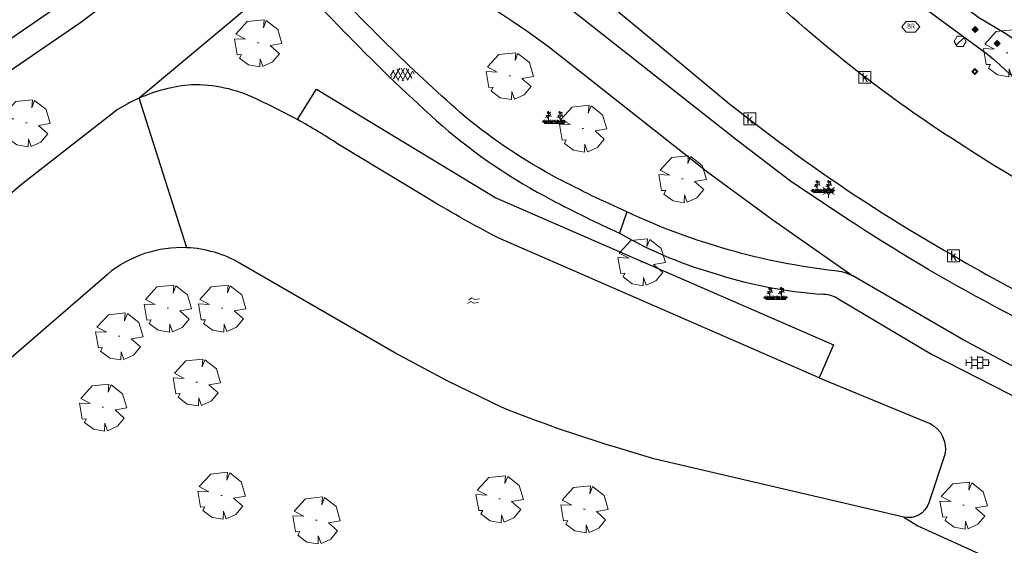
# Model space of a CAD drawing. Header units: metres. Extents: x 100797 to 101486, y 431104 to 431509.
# Tile 17 of 35: x 101197 to 101279, y 431219 to 431263. Entities that reach past the tile are written whole.
import ezdxf

# ---------------------------------------------------------------- set-up
doc = ezdxf.new("R2010")
doc.units = ezdxf.units.M
doc.layers.get('0').update_dxf_attribs({"linetype": 'CONTINUOUS'})
for name, color, linetype, true_color in [('BAR_BGT_BOMEN', 7, 'CONTINUOUS', 0x707070), ('BAR_BGT_PUNTSYMBOLEN', 7, 'CONTINUOUS', 0x707070), ('BAR_BGT_SYMBOLEN', 7, 'CONTINUOUS', 0x707070), ('BAR_TOPO', 7, 'CONTINUOUS', 0x707070), ('BAR_WATER', 7, 'CONTINUOUS', 0x707070), ('BAR_WEGEN', 7, 'CONTINUOUS', 0x707070), ('BOR_BOMEN (vaste grootte)', 7, 'CONTINUOUS', 0x707070), ('BOR_LICHTMASTEN', 7, 'CONTINUOUS', 0x707070), ('BOR_RIOOLPUTTEN', 7, 'CONTINUOUS', 0x707070), ('BOR_VERKEERSBORD', 7, 'CONTINUOUS', 0x707070)]:
    doc.layers.add(name, color=color, linetype=linetype, true_color=true_color)

# ---------------------------------------------------------------- blocks, each defined once
blk = doc.blocks.new('inspectieput_1', base_point=(100953.43, 431263.36))
at = {"color": 8, "lineweight": 0, "true_color": 0x707070}
for points in [[(100953.93, 431263.36), (100953.68, 431263.793), (100953.18, 431263.793), (100952.93, 431263.36), (100953.18, 431262.927), (100953.68, 431262.927), (100953.93, 431263.36)], [(100953.076, 431263.006), (100953.784, 431263.714)]]:
    blk.add_lwpolyline(points, dxfattribs=at)
blk = doc.blocks.new('lichtmast_1', base_point=(101313.152, 431373.608))
at = {"color": 8, "lineweight": 0, "true_color": 0x707070}
for points in [[(101312.902, 431373.752), (101312.652, 431373.896)], [(101313.441, 431373.608), (101313.152, 431373.896), (101312.864, 431373.608), (101313.152, 431373.319), (101313.441, 431373.608)], [(101313.152, 431373.896), (101313.152, 431374.185)], [(101313.402, 431373.752), (101313.652, 431373.896)], [(101312.902, 431373.463), (101312.652, 431373.319)], [(101312.887, 431373.722), (101313.418, 431373.722)], [(101312.887, 431373.494), (101313.418, 431373.494)], [(101313.152, 431373.319), (101313.152, 431373.03)], [(101313.402, 431373.463), (101313.652, 431373.319)]]:
    blk.add_lwpolyline(points, dxfattribs=at)
blk = doc.blocks.new('boom_5', base_point=(101195.652, 431331.719))
at = {"color": 8, "lineweight": 0, "true_color": 0x707070}
for points in [[(101196.164, 431333.653), (101194.752, 431333.505), (101193.794, 431332.459)], [(101196.164, 431333.653), (101196.105, 431332.993), (101196.339, 431333.598)], [(101197.651, 431331.668), (101197.306, 431332.844), (101196.339, 431333.598)], [(101193.684, 431332.075), (101194.607, 431332.031), (101193.794, 431332.459)], [(101193.684, 431332.075), (101193.91, 431330.737)], [(101195.712, 431331.719), (101195.592, 431331.719), (101195.712, 431331.719)], [(101197.651, 431331.668), (101196.67, 431331.501), (101197.437, 431330.818)], [(101194.104, 431330.453), (101194.261, 431330.759), (101193.91, 431330.737)], [(101194.104, 431330.453), (101194.861, 431329.883), (101195.795, 431329.724)], [(101196.046, 431329.758), (101195.819, 431330.396), (101195.795, 431329.724)], [(101196.046, 431329.759), (101196.864, 431330.128), (101197.437, 431330.818)]]:
    blk.add_lwpolyline(points, dxfattribs=at)
blk = doc.blocks.new('verkeersbord_1', base_point=(101107.644, 431195.477))
at = {"true_color": 0x707070, "transparency": 33554687}
h = blk.add_hatch(color=8, dxfattribs=at)
h.paths.add_polyline_path([(101107.894, 431195.477), (101107.644, 431195.727), (101107.394, 431195.477), (101107.644, 431195.227)])
h.paths.add_polyline_path([(101107.465, 431195.477), (101107.644, 431195.655), (101107.822, 431195.477), (101107.644, 431195.298)], flags=0)
at = {"color": 8, "lineweight": 0, "true_color": 0x707070}
for points in [[(101107.894, 431195.477), (101107.644, 431195.727), (101107.394, 431195.477), (101107.644, 431195.227), (101107.894, 431195.477)], [(101107.822, 431195.477), (101107.644, 431195.655), (101107.465, 431195.477), (101107.644, 431195.298), (101107.822, 431195.477)]]:
    blk.add_lwpolyline(points, dxfattribs=at)
blk = doc.blocks.new('boom_6', base_point=(101276.276, 431172.059))
at = {"color": 8, "lineweight": 0, "true_color": 0x707070}
for points in [[(101276.787, 431173.993), (101275.376, 431173.845), (101274.418, 431172.799)], [(101276.787, 431173.993), (101276.729, 431173.333), (101276.963, 431173.937)], [(101278.275, 431172.007), (101277.93, 431173.184), (101276.963, 431173.937)], [(101274.308, 431172.415), (101275.231, 431172.371), (101274.418, 431172.799)], [(101274.308, 431172.415), (101274.534, 431171.076)], [(101276.336, 431172.059), (101276.216, 431172.059), (101276.336, 431172.059)], [(101278.275, 431172.007), (101277.294, 431171.84), (101278.061, 431171.157)], [(101274.728, 431170.793), (101274.885, 431171.098), (101274.534, 431171.076)], [(101276.67, 431170.098), (101277.487, 431170.468), (101278.061, 431171.157)], [(101274.728, 431170.793), (101275.484, 431170.222), (101276.419, 431170.064)], [(101276.67, 431170.098), (101276.443, 431170.736), (101276.419, 431170.064)]]:
    blk.add_lwpolyline(points, dxfattribs=at)
blk = doc.blocks.new('afsluitpaal_1', base_point=(101287.419, 431391.834))
at = {"true_color": 0x707070, "transparency": 33554687}
blk.add_hatch(color=8, dxfattribs=at).paths.add_polyline_path([(101287.169, 431391.834), (101287.419, 431392.084), (101287.669, 431391.834), (101287.419, 431391.584)])
at = {"color": 8, "lineweight": 0, "true_color": 0x707070}
blk.add_lwpolyline([(101287.669, 431391.834), (101287.419, 431392.084), (101287.169, 431391.834), (101287.419, 431391.584), (101287.669, 431391.834)], dxfattribs=at)
blk = doc.blocks.new('beplanting_1', base_point=(101316.768, 431360.678))
at = {"color": 8, "lineweight": 0, "true_color": 0x707070}
for points in [[(101316.001, 431360.341), (101315.92, 431360.641)], [(101316.15, 431360.869), (101315.991, 431360.849)], [(101316.001, 431360.341), (101316.063, 431360.648)], [(101316.244, 431360.343), (101316.247, 431360.729), (101316.053, 431361.01)], [(101316.121, 431360.911), (101316.163, 431361.035)], [(101316.221, 431361.216), (101316.134, 431361.214)], [(101316.245, 431361.178), (101316.141, 431361.332)], [(101316.182, 431361.271), (101316.189, 431361.312)], [(101316.25, 431360.732), (101316.243, 431361.377)], [(101316.246, 431361.119), (101316.426, 431361.295)], [(101316.248, 431360.929), (101316.462, 431361.061)], [(101316.493, 431360.345), (101316.288, 431360.616)], [(101316.336, 431361.207), (101316.319, 431361.276)], [(101316.355, 431360.995), (101316.499, 431360.933)], [(101316.369, 431361.24), (101316.442, 431361.23)], [(101316.399, 431361.022), (101316.397, 431361.156)], [(101316.493, 431360.345), (101316.412, 431360.644)], [(101316.493, 431360.345), (101316.556, 431360.652)], [(101316.949, 431360.348), (101316.743, 431360.619)], [(101316.949, 431360.348), (101316.867, 431360.648)], [(101316.949, 431360.348), (101317.011, 431360.655)], [(101317.121, 431360.876), (101316.962, 431360.856)], [(101317.216, 431360.35), (101317.218, 431360.736), (101317.025, 431361.017)], [(101317.092, 431360.919), (101317.134, 431361.043)], [(101317.192, 431361.223), (101317.105, 431361.221)], [(101317.217, 431361.185), (101317.113, 431361.339)], [(101317.153, 431361.278), (101317.161, 431361.32)], [(101317.222, 431360.739), (101317.214, 431361.384)], [(101317.217, 431361.126), (101317.397, 431361.302)], [(101317.22, 431360.936), (101317.434, 431361.068)], [(101317.457, 431360.352), (101317.252, 431360.623)], [(101317.307, 431361.214), (101317.291, 431361.283)], [(101317.327, 431361.002), (101317.471, 431360.94)], [(101317.341, 431361.247), (101317.414, 431361.238)], [(101317.371, 431361.029), (101317.368, 431361.163)], [(101317.457, 431360.352), (101317.375, 431360.651)], [(101317.457, 431360.352), (101317.519, 431360.659)], [(101317.457, 431360.352), (101317.636, 431360.616)], [(101316.001, 431360.341), (101315.726, 431360.524)], [(101316.001, 431360.341), (101315.796, 431360.612)], [(101315.937, 431360.341), (101317.6, 431360.353)], [(101316.001, 431360.341), (101316.18, 431360.605)], [(101316.001, 431360.341), (101316.271, 431360.54)], [(101316.493, 431360.345), (101316.219, 431360.528)], [(101316.493, 431360.345), (101316.672, 431360.608)], [(101316.493, 431360.345), (101316.763, 431360.544)], [(101316.949, 431360.348), (101316.674, 431360.531)], [(101316.949, 431360.348), (101317.128, 431360.612)], [(101316.949, 431360.348), (101317.218, 431360.547)], [(101317.457, 431360.352), (101317.182, 431360.535)], [(101317.457, 431360.352), (101317.726, 431360.551)]]:
    blk.add_lwpolyline(points, dxfattribs=at)
blk = doc.blocks.new('tegels_1', base_point=(101313.553, 431423.17))
at = {"color": 8, "lineweight": 0, "true_color": 0x707070}
for points in [[(101312.601, 431423.402), (101312.626, 431423.402)], [(101312.626, 431422.912), (101312.626, 431423.428)], [(101312.985, 431423.633), (101313.089, 431423.633)], [(101313.089, 431422.676), (101313.089, 431423.664)], [(101313.089, 431423.402), (101313.553, 431423.402)], [(101313.553, 431422.619), (101313.553, 431423.721)], [(101313.553, 431423.633), (101314.016, 431423.633)], [(101314.016, 431422.676), (101314.016, 431423.664)], [(101314.016, 431423.402), (101314.479, 431423.402)], [(101314.479, 431422.912), (101314.479, 431423.428)], [(101312.601, 431422.938), (101312.626, 431422.938)], [(101312.626, 431423.17), (101313.089, 431423.17)], [(101312.985, 431422.707), (101313.089, 431422.707)], [(101313.089, 431422.938), (101313.553, 431422.938)], [(101313.553, 431423.17), (101314.016, 431423.17)], [(101313.553, 431422.707), (101314.016, 431422.707)], [(101314.016, 431422.938), (101314.479, 431422.938)], [(101314.479, 431423.17), (101314.601, 431423.17)]]:
    blk.add_lwpolyline(points, dxfattribs=at)
blk = doc.blocks.new('water_1', base_point=(101296.527, 431389.806))
at = {"color": 8, "lineweight": 0, "true_color": 0x707070}
for points in [[(101295.99, 431389.591), (101296.011, 431389.624), (101296.251, 431389.759), (101296.496, 431389.633), (101296.901, 431389.681)], [(101296.079, 431389.897), (101296.1, 431389.931), (101296.34, 431390.066), (101296.585, 431389.939), (101296.99, 431389.987)], [(101296.079, 431389.897), (101296.1, 431389.931), (101296.34, 431390.066), (101296.585, 431389.939), (101296.99, 431389.987)]]:
    blk.add_lwpolyline(points, dxfattribs=at)
blk = doc.blocks.new('asfalt_1', base_point=(101306.476, 431386.765))
at = {"color": 8, "lineweight": 0, "true_color": 0x707070}
for points in [[(101305.461, 431386.662), (101305.733, 431387.134)], [(101306.121, 431386.264), (101305.649, 431387.083)], [(101305.719, 431386.4), (101306.225, 431387.277)], [(101306.545, 431386.238), (101305.974, 431387.228)], [(101306.057, 431386.277), (101306.636, 431387.28)], [(101306.92, 431386.298), (101306.349, 431387.287)], [(101306.443, 431386.236), (101307.001, 431387.202)], [(101307.245, 431386.445), (101306.774, 431387.261)], [(101306.883, 431386.288), (101307.311, 431387.029)], [(101307.445, 431386.808), (101307.324, 431387.017)], [(101305.575, 431386.501), (101305.445, 431386.726)]]:
    blk.add_lwpolyline(points, dxfattribs=at)
blk = doc.blocks.new('kolk-symbool_1', base_point=(101288.593, 431172.129))
at = {"true_color": 0x707070, "transparency": 33554687}
h = blk.add_hatch(color=8, dxfattribs=at)
h.paths.add_polyline_path([(101288.624, 431172.081), (101288.846, 431172.296), (101288.718, 431172.296), (101288.486, 431172.06), (101288.555, 431172.013), (101288.747, 431171.716), (101288.868, 431171.716)])
h.paths.add_polyline_path([(101288.555, 431172.013), (101288.486, 431172.06), (101288.486, 431172.516), (101288.388, 431172.516), (101288.388, 431171.716), (101288.486, 431171.716), (101288.486, 431171.946)], flags=0)
at = {"color": 8, "lineweight": 0, "true_color": 0x707070}
blk.add_lwpolyline([(101288.092, 431172.617), (101289.092, 431172.617), (101289.092, 431171.617), (101288.092, 431171.617), (101288.092, 431172.617)], dxfattribs=at)
blk = doc.blocks.new('brandkraanput_1', base_point=(101151.073, 431424.807))
at = {"true_color": 0x707070, "transparency": 33554687}
h = blk.add_hatch(color=8, dxfattribs=at)
h.paths.add_polyline_path([(101150.824, 431424.986), (101150.906, 431424.986), (101150.979, 431424.997), (101150.964, 431425.01), (101150.946, 431425.019), (101150.927, 431425.025), (101150.906, 431425.027), (101150.803, 431425.027), (101150.789, 431425.023), (101150.783, 431425.006), (101150.783, 431424.636), (101150.786, 431424.622), (101150.803, 431424.615), (101150.906, 431424.615), (101150.921, 431424.616), (101150.941, 431424.62), (101150.96, 431424.627), (101150.977, 431424.638), (101150.993, 431424.651), (101150.824, 431424.656), (101150.824, 431424.821), (101150.906, 431424.821), (101150.988, 431424.832), (101150.971, 431424.844), (101150.979, 431424.851), (101150.824, 431424.862)])
h.paths.add_polyline_path([(101151.009, 431424.924), (101151.007, 431424.944), (101151.001, 431424.963), (101150.992, 431424.981), (101150.979, 431424.997), (101150.906, 431424.986), (101150.913, 431424.985), (101150.933, 431424.98), (101150.95, 431424.967), (101150.955, 431424.962), (101150.964, 431424.944), (101150.968, 431424.924), (101150.967, 431424.916), (101150.962, 431424.897), (101150.95, 431424.88), (101150.944, 431424.875), (101150.926, 431424.865), (101150.906, 431424.862), (101150.824, 431424.862), (101150.979, 431424.851), (101150.992, 431424.866), (101151.001, 431424.884), (101151.007, 431424.903)], flags=0)
h.paths.add_polyline_path([(101151.029, 431424.744), (101151.027, 431424.765), (101151.022, 431424.785), (101151.013, 431424.802), (101151.002, 431424.818), (101150.988, 431424.832), (101150.906, 431424.821), (101150.909, 431424.821), (101150.93, 431424.818), (101150.948, 431424.81), (101150.965, 431424.797), (101150.967, 431424.795), (101150.979, 431424.778), (101150.986, 431424.76), (101150.988, 431424.739), (101150.988, 431424.736), (101150.985, 431424.715), (101150.977, 431424.697), (101150.965, 431424.68), (101150.962, 431424.678), (101150.946, 431424.666), (101150.927, 431424.659), (101150.906, 431424.656), (101150.824, 431424.656), (101150.993, 431424.651), (101151.003, 431424.663), (101151.015, 431424.68), (101151.023, 431424.698), (101151.028, 431424.718), (101151.029, 431424.739)], flags=0)
h.paths.add_polyline_path([(101151.153, 431424.78), (101151.235, 431424.78), (101151.243, 431424.78), (101151.284, 431424.789), (101151.291, 431424.792), (101151.309, 431424.801), (101151.324, 431424.813), (101151.153, 431424.821), (101151.153, 431424.986), (101151.235, 431424.986), (101151.323, 431424.991), (101151.311, 431425.001), (101151.294, 431425.012), (101151.276, 431425.02), (101151.256, 431425.025), (101151.235, 431425.027), (101151.132, 431425.027), (101151.118, 431425.023), (101151.111, 431425.006), (101151.111, 431424.636), (101151.115, 431424.622), (101151.132, 431424.615), (101151.146, 431424.619), (101151.153, 431424.636)], flags=0)
h.paths.add_polyline_path([(101151.284, 431424.789), (101151.243, 431424.78), (101151.319, 431424.627), (101151.321, 431424.624), (101151.338, 431424.615), (101151.352, 431424.621), (101151.358, 431424.636), (101151.356, 431424.645)], flags=0)
h.paths.add_polyline_path([(101151.357, 431424.881), (101151.358, 431424.903), (101151.358, 431424.919), (101151.354, 431424.939), (101151.346, 431424.957), (101151.336, 431424.975), (101151.323, 431424.991), (101151.235, 431424.986), (101151.238, 431424.986), (101151.259, 431424.982), (101151.277, 431424.975), (101151.294, 431424.962), (101151.296, 431424.96), (101151.308, 431424.943), (101151.315, 431424.924), (101151.317, 431424.903), (101151.317, 431424.9), (101151.314, 431424.88), (101151.306, 431424.861), (101151.294, 431424.845), (101151.291, 431424.843), (101151.275, 431424.831), (101151.256, 431424.823), (101151.235, 431424.821), (101151.153, 431424.821), (101151.324, 431424.813), (101151.336, 431424.827), (101151.346, 431424.843), (101151.353, 431424.861)], flags=0)
at = {"color": 8, "lineweight": 0, "true_color": 0x707070}
blk.add_lwpolyline([(101150.297, 431424.773), (101150.672, 431424.327), (101151.422, 431424.327), (101151.797, 431424.773), (101151.422, 431425.218), (101150.672, 431425.218), (101150.297, 431424.773)], dxfattribs=at)
blk = doc.blocks.new('afsluitpaal_51', base_point=(101292.344, 431189.493))
at = {"true_color": 0x707070, "transparency": 33554687}
blk.add_hatch(color=8, dxfattribs=at).paths.add_polyline_path([(101292.094, 431189.493), (101292.344, 431189.743), (101292.594, 431189.493), (101292.344, 431189.243)])
at = {"color": 8, "lineweight": 0, "true_color": 0x707070}
blk.add_lwpolyline([(101292.594, 431189.493), (101292.344, 431189.743), (101292.094, 431189.493), (101292.344, 431189.243), (101292.594, 431189.493)], dxfattribs=at)

msp = doc.modelspace()

# ---------------------------------------------------------------- linework, layer by layer
at = {"layer": 'BAR_TOPO', "ltscale": 0.01, "flags": 128}
for points in [[(101255.785, 431293.365), (101254.87, 431292.55), (101253.624, 431291.123, 0.314971), (101255.923, 431277.525), (101256.824, 431276.699), (101259.994, 431273.791), (101268.039, 431267.12), (101277.849, 431259.902, -0.080584), (101284.973, 431251.812), (101290.197, 431247.401), (101304.336, 431239.099), (101307.017, 431237.67, 0.00832), (101312.775, 431235.1)], [(101256.871, 431291.79), (101256.094, 431291.086, 0.153195), (101254.442, 431287.094, 0.145158), (101256.586, 431279.914), (101263.897, 431273.217), (101264.663, 431272.516, 0.012859), (101266.01, 431271.379), (101267.589, 431270.187), (101277.141, 431262.977), (101279.261, 431261.701, -0.102891), (101282.15, 431258.992), (101283.451, 431256.637)], [(101312.775, 431235.1, -0.035077), (101294.754, 431241.848, -0.019498), (101284.535, 431247.003, -0.017028), (101275.949, 431252.151, -0.023095), (101267.364, 431258.153, -0.024198), (101258.993, 431265.275, -0.025353), (101249.114, 431275.826, -0.005494), (101247.03, 431278.454)], [(101238.025, 431270.829), (101252.272, 431259.061, 0.048458), (101275.012, 431243.047, 0.037508), (101293.529, 431233.977, 0.020694), (101304.297, 431229.992, 0.008022), (101308.556, 431228.688)], [(101208.222, 431269.86), (101200.551, 431264.249), (101186.966, 431254.943), (101170.951, 431243.974, 0.006836), (101161.017, 431236.642, 0.046345), (101138.113, 431213.95, 0.030027), (101118.722, 431187.896, 0.036412), (101102.684, 431160.731), (101086.917, 431126.102)], [(101307.93, 431226.475, -0.011724), (101303.597, 431227.81, -0.011059), (101293.111, 431231.978), (101284.441, 431235.681), (101278.449, 431238.798, -0.022663), (101266.072, 431246.13), (101261.367, 431249.279), (101256.861, 431252.692), (101241.03, 431265.193), (101236.282, 431268.556)], [(101088.862, 431125.255), (101104.654, 431159.809, -0.035339), (101120.483, 431186.705, -0.028229), (101139.695, 431212.449, -0.045957), (101162.39, 431234.907, -0.007924), (101176.793, 431245.369), (101188.208, 431253.176), (101201.954, 431262.579), (101209.411, 431268.192)], [(101247.67, 431246.708, -0.016112), (101241.868, 431249.506, -0.048307), (101234.13, 431254.646, -0.012968), (101227.968, 431260.36, -0.012657), (101222.735, 431265.713), (101222.047, 431266.454), (101222.436, 431267.516), (101230.83, 431264.615), (101232.52, 431266.095)], [(101219.33, 431266.674), (101219.373, 431266.629), (101219.416, 431266.583, 0.003687), (101224.321, 431261.453, 0.018184), (101232.247, 431253.871, 0.055929), (101241.37, 431247.709, 0.012027), (101247.044, 431244.923)], [(101232.52, 431266.095, -0.028897), (101240.79, 431260.769), (101241.093, 431260.531), (101254.438, 431250.029), (101259.897, 431246.034), (101266.573, 431241.346)], [(101206.836, 431256.229, -0.083991), (101211.216, 431257.366, -0.119912), (101216.602, 431256.176, -0.01976), (101220.101, 431254.419)], [(101206.836, 431256.229, 0.042005), (101204.849, 431255.13), (101197.376, 431249.298, 0.023772), (101179.646, 431233.456)], [(101263.758, 431232.833), (101236.9, 431244.529, -0.009213), (101233.689, 431246.273, -0.007124), (101230.753, 431247.978), (101223.451, 431252.394, 0.01967), (101220.101, 431254.419)], [(101266.573, 431241.346, 0.089209), (101265.083, 431241.775, -0.081636), (101247.67, 431246.708)], [(101247.044, 431244.923, 0.063283), (101255.51, 431241.41, 0.057247), (101263.806, 431239.831, -0.1248), (101265.107, 431239.593), (101265.597, 431239.303), (101273.184, 431234.807), (101284.866, 431228.833, 0.032531), (101298.396, 431223.495, -0.099534), (101299.09, 431223.034)], [(101210.832, 431243.706, 0.18611), (101204.176, 431241.479), (101188.873, 431228.249)], [(101270.844, 431221.175), (101249.931, 431226.05), (101246.712, 431227.018), (101246.628, 431227.043, -0.022542), (101237.18, 431230.359), (101232.692, 431232.543), (101228.239, 431234.903), (101215.293, 431242.397), (101215.273, 431242.409, 0.12019), (101210.832, 431243.706)], [(101263.758, 431232.833), (101272.706, 431229.139), (101273.047, 431228.998, -0.33951), (101274.286, 431226.412), (101272.95, 431222.358, -0.388156), (101270.844, 431221.175)]]:
    msp.add_lwpolyline(points, format="xyb", dxfattribs=at)
for points in [[(101219.33, 431266.674), (101206.836, 431256.229)], [(101220.101, 431254.419), (101221.676, 431256.974), (101236.696, 431247.889), (101264.956, 431235.584), (101263.758, 431232.833)], [(101210.832, 431243.706), (101206.836, 431256.229)], [(101247.67, 431246.708), (101247.044, 431244.923)], [(101301.313, 431224.923), (101286.23, 431230.928), (101281.067, 431233.225), (101275.827, 431236.009), (101266.573, 431241.346)], [(101270.844, 431221.175), (101272.033, 431220.44), (101283.261, 431215.346), (101285.834, 431214.178), (101286.539, 431216.055), (101294.715, 431212.737)]]:
    msp.add_lwpolyline(points, dxfattribs=at)
at = {"layer": 'BAR_WATER', "ltscale": 0.01, "flags": 128}
for points in [[(101220.101, 431254.419), (101221.676, 431256.974), (101236.696, 431247.889), (101264.956, 431235.584), (101263.758, 431232.833)], [(101210.832, 431243.706), (101206.836, 431256.229)]]:
    msp.add_lwpolyline(points, dxfattribs=at)
at = {"layer": 'BAR_WEGEN', "ltscale": 0.01, "flags": 128}
for points in [[(101256.871, 431291.79), (101256.094, 431291.086, 0.153195), (101254.442, 431287.094, 0.145158), (101256.586, 431279.914), (101263.897, 431273.217), (101264.663, 431272.516, 0.012859), (101266.01, 431271.379), (101267.589, 431270.187), (101277.141, 431262.977), (101279.261, 431261.701, -0.102891), (101282.15, 431258.992), (101283.451, 431256.637)], [(101312.775, 431235.1, -0.035077), (101294.754, 431241.848, -0.019498), (101284.535, 431247.003, -0.017028), (101275.949, 431252.151, -0.023095), (101267.364, 431258.153, -0.024198), (101258.993, 431265.275, -0.025353), (101249.114, 431275.826, -0.005494), (101247.03, 431278.454)], [(101238.025, 431270.829), (101252.272, 431259.061, 0.048458), (101275.012, 431243.047, 0.037508), (101293.529, 431233.977, 0.020694), (101304.297, 431229.992, 0.008022), (101308.556, 431228.688)], [(101208.222, 431269.86), (101200.551, 431264.249), (101186.966, 431254.943), (101170.951, 431243.974, 0.006836), (101161.017, 431236.642, 0.046345), (101138.113, 431213.95, 0.030027), (101118.722, 431187.896, 0.036412), (101102.684, 431160.731), (101086.917, 431126.102)], [(101307.93, 431226.475, -0.011724), (101303.597, 431227.81, -0.011059), (101293.111, 431231.978), (101284.441, 431235.681), (101278.449, 431238.798, -0.022663), (101266.072, 431246.13), (101261.367, 431249.279), (101256.861, 431252.692), (101241.03, 431265.193), (101236.282, 431268.556)], [(101088.862, 431125.255), (101104.654, 431159.809, -0.035339), (101120.483, 431186.705, -0.028229), (101139.695, 431212.449, -0.045957), (101162.39, 431234.907, -0.007924), (101176.793, 431245.369), (101188.208, 431253.176), (101201.954, 431262.579), (101209.411, 431268.192)], [(101247.67, 431246.708, -0.016112), (101241.868, 431249.506, -0.048307), (101234.13, 431254.646, -0.012968), (101227.968, 431260.36, -0.012657), (101222.735, 431265.713), (101222.047, 431266.454), (101222.436, 431267.516), (101230.83, 431264.615), (101232.52, 431266.095)], [(101219.33, 431266.674), (101219.373, 431266.629), (101219.416, 431266.583, 0.003687), (101224.321, 431261.453, 0.018184), (101232.247, 431253.871, 0.055929), (101241.37, 431247.709, 0.012027), (101247.044, 431244.923)], [(101232.52, 431266.095, -0.028897), (101240.79, 431260.769), (101241.093, 431260.531), (101254.438, 431250.029), (101259.897, 431246.034), (101266.573, 431241.346)], [(101266.573, 431241.346, 0.089209), (101265.083, 431241.775, -0.081636), (101247.67, 431246.708)], [(101247.044, 431244.923, 0.063283), (101255.51, 431241.41, 0.057247), (101263.806, 431239.831, -0.1248), (101265.107, 431239.593), (101265.597, 431239.303), (101273.184, 431234.807), (101284.866, 431228.833, 0.032531), (101298.396, 431223.495, -0.099534), (101299.09, 431223.034)]]:
    msp.add_lwpolyline(points, format="xyb", dxfattribs=at)
for points in [[(101247.67, 431246.708), (101247.044, 431244.923)], [(101301.313, 431224.923), (101286.23, 431230.928), (101281.067, 431233.225), (101275.827, 431236.009), (101266.573, 431241.346)]]:
    msp.add_lwpolyline(points, dxfattribs=at)

# ---------------------------------------------------------------- block references
at = {"layer": 'BAR_BGT_BOMEN'}
for p in [(101243.987, 431253.691), (101209.228, 431238.637), (101213.779, 431238.646), (101205.162, 431236.316), (101211.655, 431232.461), (101203.799, 431230.36), (101213.728, 431222.986), (101237.003, 431222.697), (101244.106, 431221.848), (101221.67, 431220.924)]:
    msp.add_blockref('boom_6', p, dxfattribs=at)
at = {"layer": 'BAR_BGT_PUNTSYMBOLEN'}
for name, p in [('brandkraanput_1', (101271.461, 431262.22)), ('afsluitpaal_51', (101276.839, 431261.966)), ('afsluitpaal_51', (101278.673, 431260.792)), ('kolk-symbool_1', (101267.6, 431257.973)), ('kolk-symbool_1', (101257.97, 431254.507)), ('kolk-symbool_1', (101275.012, 431243.047))]:
    msp.add_blockref(name, p, dxfattribs=at)
at = {"layer": 'BAR_BGT_SYMBOLEN'}
for name, p in [('afsluitpaal_1', (101276.839, 431261.966)), ('afsluitpaal_1', (101278.673, 431260.792)), ('asfalt_1', (101228.899, 431258.203)), ('beplanting_1', (101241.62, 431254.431)), ('beplanting_1', (101264.125, 431248.652)), ('beplanting_1', (101260.154, 431239.705)), ('water_1', (101234.879, 431239.249)), ('tegels_1', (101277.01, 431234.091))]:
    msp.add_blockref(name, p, dxfattribs=at)
at = {"layer": 'BOR_BOMEN (vaste grootte)'}
for p in [(101216.792, 431260.836), (101279.495, 431260.002), (101237.86, 431258.088), (101197.399, 431254.14), (101252.322, 431249.464), (101248.892, 431242.524), (101275.851, 431222.16)]:
    msp.add_blockref('boom_5', p, dxfattribs=at)
at = {"layer": 'BOR_LICHTMASTEN'}
msp.add_blockref('lichtmast_1', (101264.562, 431248.444), dxfattribs=at)
at = {"layer": 'BOR_RIOOLPUTTEN'}
msp.add_blockref('inspectieput_1', (101275.57, 431260.97), dxfattribs=at)
at = {"layer": 'BOR_VERKEERSBORD'}
msp.add_blockref('verkeersbord_1', (101276.799, 431258.444), dxfattribs=at)

doc.saveas('drawing.dxf')
